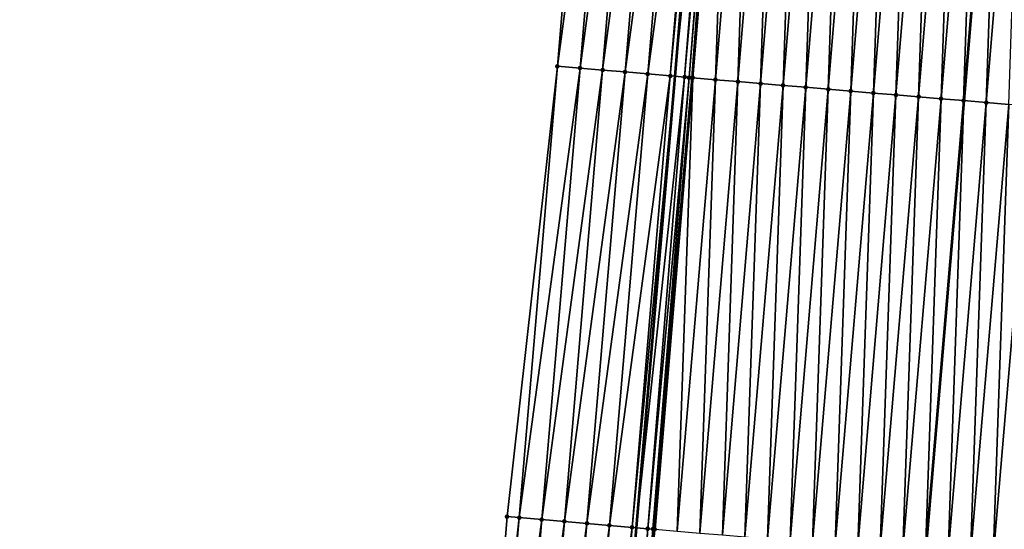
# Model space of a CAD drawing. Header units: feet. Extents: x 2017424 to 2024169, y 808042 to 818730.
# Tile 70 of 256: x 2023544 to 2023587, y 810325 to 810347. Entities that reach past the tile are written whole.
import ezdxf

# ---------------------------------------------------------------- set-up
doc = ezdxf.new("R2010")
doc.units = ezdxf.units.FT
doc.header["$MEASUREMENT"] = 0
for name, color, linetype, lineweight in [('EP_Travel Lane', 172, 'Continuous', 53), ('NB-Road Shots', 141, 'Continuous', 100), ('NB-Road X-Section', 40, 'Continuous', 13), ('STRIPING', 60, 'Continuous', 53)]:
    doc.layers.add(name, color=color, linetype=linetype, lineweight=lineweight)
doc.layers.add('I-77-MM15-17_NB-Surface-BORDER', color=7, linetype='Continuous')
doc.layers.add('I-77-MM15-17_NB-Surface-TIN', color=7, linetype='Continuous')

msp = doc.modelspace()

# ---------------------------------------------------------------- linework, layer by layer
at = {"layer": 'EP_Travel Lane'}
msp.add_polyline3d([(2023581.06671062, 810444.5273611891, 291.1678384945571), (2023579.436809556, 810424.6043504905, 290.5212061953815), (2023577.806982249, 810404.6822413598, 289.8479571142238), (2023576.177105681, 810384.7595300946, 289.1924860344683), (2023574.547227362, 810364.8367974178, 288.5376432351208), (2023572.872096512, 810344.9611995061, 287.8913578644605), (2023571.169012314, 810325.0437475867, 287.2621595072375), (2023569.46597139, 810305.1268017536, 286.6159614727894), (2023567.762802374, 810285.2083578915, 286.0200664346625), (2023566.059648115, 810265.2900866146, 285.4183806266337), (2023564.356515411, 810245.3720674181, 284.8082272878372), (2023562.653412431, 810225.4543958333, 284.186400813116), (2023560.950358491, 810205.5372977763, 283.5453101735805), (2023559.247258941, 810185.6196663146, 282.9221386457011), (2023557.544109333, 810165.7014494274, 282.3186261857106), (2023555.873451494, 810145.9251064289, 281.7288344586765), (2023554.191186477, 810125.8545362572, 281.1296694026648), (2023552.175296, 810101.9491871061, 280.4409279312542), (2023550.831375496, 810086.0123645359, 279.9788141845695), (2023549.151482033, 810066.0914212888, 279.3979087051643)], dxfattribs=at)
at = {"layer": 'I-77-MM15-17_NB-Surface-BORDER', "color": 3, "linetype": 'Continuous', "lineweight": -3}
msp.add_polyline3d([(2023543.951727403, 810066.5337275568, 279.2520511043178), (2023545.631617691, 810086.4546399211, 279.8341445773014), (2023546.975554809, 810102.3916649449, 280.2884776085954), (2023548.991479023, 810126.2974223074, 280.9615308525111), (2023550.764916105, 810146.41226271, 281.5677458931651), (2023552.477487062, 810166.1353513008, 282.1548863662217), (2023554.790971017, 810186.0013890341, 282.775140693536), (2023557.352897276, 810205.8456430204, 283.4203382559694), (2023558.765936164, 810225.7886075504, 284.0177245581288), (2023559.620476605, 810245.7801734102, 284.571320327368), (2023560.764516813, 810265.7468765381, 285.1366117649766), (2023562.286302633, 810285.6804407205, 285.7404153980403), (2023563.855847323, 810305.6096092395, 286.355958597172), (2023565.47283852, 810325.5338805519, 287.0008346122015), (2023567.695008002, 810345.4064549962, 287.6609223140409), (2023569.357455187, 810365.2686331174, 288.3077582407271), (2023570.390027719, 810385.2405036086, 288.9526721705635), (2023572.341732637, 810405.1362412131, 289.628108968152), (2023574.296569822, 810425.0306003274, 290.3364721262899), (2023575.996343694, 810444.9469170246, 291.0120150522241)], dxfattribs=at)
at = {"layer": 'I-77-MM15-17_NB-Surface-TIN', "color": 128, "linetype": 'Continuous', "lineweight": -3}
for points in [[(2023567.695008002, 810345.4064549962, 287.6609223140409), (2023570.354034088, 810365.1859771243, 288.3440308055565), (2023569.357455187, 810365.2686331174, 288.3077582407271)], [(2023568.691349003, 810345.3209807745, 287.6980659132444), (2023570.354034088, 810365.1859771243, 288.3440308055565), (2023567.695008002, 810345.4064549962, 287.6609223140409)], [(2023568.691349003, 810345.3209807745, 287.6980659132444), (2023571.350583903, 810365.1029651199, 288.3908169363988), (2023570.354034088, 810365.1859771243, 288.3440308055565)], [(2023569.687668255, 810345.2352496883, 287.7438346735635), (2023571.350583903, 810365.1029651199, 288.3908169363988), (2023568.691349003, 810345.3209807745, 287.6980659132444)], [(2023569.687668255, 810345.2352496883, 287.7438346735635), (2023572.347142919, 810365.0200657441, 288.4342769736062), (2023571.350583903, 810365.1029651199, 288.3908169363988)], [(2023569.687668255, 810345.2352496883, 287.7438346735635), (2023570.683987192, 810345.1495148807, 287.789728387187), (2023572.347142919, 810365.0200657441, 288.4342769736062)], [(2023570.683987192, 810345.1495148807, 287.789728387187), (2023573.343723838, 810364.9374344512, 288.4698200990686), (2023572.347142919, 810365.0200657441, 288.4342769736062)], [(2023570.683987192, 810345.1495148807, 287.789728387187), (2023571.6803354, 810345.0641257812, 287.8240137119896), (2023573.343723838, 810364.9374344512, 288.4698200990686)], [(2023571.6803354, 810345.0641257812, 287.8240137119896), (2023574.340240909, 810364.8540216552, 288.5284422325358), (2023573.343723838, 810364.9374344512, 288.4698200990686)], [(2023571.6803354, 810345.0641257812, 287.8240137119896), (2023572.676622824, 810344.9780187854, 287.8824049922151), (2023574.340240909, 810364.8540216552, 288.5284422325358)], [(2023572.676622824, 810344.9780187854, 287.8824049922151), (2023574.547227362, 810364.8367974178, 288.5376432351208), (2023574.340240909, 810364.8540216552, 288.5284422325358)], [(2023572.676622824, 810344.9780187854, 287.8824049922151), (2023572.872096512, 810344.9611995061, 287.8913578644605), (2023574.547227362, 810364.8367974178, 288.5376432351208)], [(2023574.914847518, 810364.806206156, 288.5539847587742), (2023574.547227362, 810364.8367974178, 288.5376432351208), (2023572.872096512, 810344.9611995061, 287.8913578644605)], [(2023573.306092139, 810344.923856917, 287.9112352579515), (2023574.914847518, 810364.806206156, 288.5539847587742), (2023572.872096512, 810344.9611995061, 287.8913578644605)], [(2023573.306092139, 810344.923856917, 287.9112352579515), (2023575.07421375, 810364.7930933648, 288.5567048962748), (2023574.914847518, 810364.806206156, 288.5539847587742)], [(2023573.306092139, 810344.923856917, 287.9112352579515), (2023573.510587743, 810344.9064144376, 287.9154977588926), (2023575.07421375, 810364.7930933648, 288.5567048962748)], [(2023573.510587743, 810344.9064144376, 287.9154977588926), (2023575.11787864, 810364.789536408, 288.5563991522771), (2023575.07421375, 810364.7930933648, 288.5567048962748)], [(2023573.510587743, 810344.9064144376, 287.9154977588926), (2023573.634432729, 810344.8959569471, 287.9145490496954), (2023575.11787864, 810364.789536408, 288.5563991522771)], [(2023573.634432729, 810344.8959569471, 287.9145490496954), (2023575.336857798, 810364.7718306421, 288.5509832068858), (2023575.11787864, 810364.789536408, 288.5563991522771)], [(2023573.634432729, 810344.8959569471, 287.9145490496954), (2023573.672978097, 810344.8927131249, 287.913888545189), (2023575.336857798, 810364.7718306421, 288.5509832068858)], [(2023573.672978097, 810344.8927131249, 287.913888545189), (2023574.669462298, 810344.8089301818, 287.8942413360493), (2023575.336857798, 810364.7718306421, 288.5509832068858)], [(2023574.669462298, 810344.8089301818, 287.8942413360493), (2023576.333587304, 810364.6910180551, 288.5328171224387), (2023575.336857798, 810364.7718306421, 288.5509832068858)], [(2023574.669462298, 810344.8089301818, 287.8942413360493), (2023575.665942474, 810344.7250997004, 287.87619039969), (2023576.333587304, 810364.6910180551, 288.5328171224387)], [(2023575.665942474, 810344.7250997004, 287.87619039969), (2023577.330306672, 810364.61008139, 288.5183152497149), (2023576.333587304, 810364.6910180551, 288.5328171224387)], [(2023575.665942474, 810344.7250997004, 287.87619039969), (2023576.66239749, 810344.6409720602, 287.8681176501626), (2023577.330306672, 810364.61008139, 288.5183152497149)], [(2023576.66239749, 810344.6409720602, 287.8681176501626), (2023578.327019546, 810364.5290652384, 288.5061607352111), (2023577.330306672, 810364.61008139, 288.5183152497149)], [(2023576.66239749, 810344.6409720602, 287.8681176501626), (2023577.658861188, 810344.5569469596, 287.8566017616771), (2023578.327019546, 810364.5290652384, 288.5061607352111)], [(2023577.658861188, 810344.5569469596, 287.8566017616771), (2023579.323730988, 810364.4480315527, 288.4945240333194), (2023578.327019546, 810364.5290652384, 288.5061607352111)], [(2023577.658861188, 810344.5569469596, 287.8566017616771), (2023578.655336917, 810344.4730639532, 287.8403145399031), (2023579.323730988, 810364.4480315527, 288.4945240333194)], [(2023578.655336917, 810344.4730639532, 287.8403145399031), (2023580.320447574, 810364.3670608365, 288.4810277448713), (2023579.323730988, 810364.4480315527, 288.4945240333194)], [(2023578.655336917, 810344.4730639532, 287.8403145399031), (2023579.651810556, 810344.38915627, 287.8248559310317), (2023580.320447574, 810364.3670608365, 288.4810277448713)], [(2023579.651810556, 810344.38915627, 287.8248559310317), (2023581.317163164, 810364.2860779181, 288.4678918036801), (2023580.320447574, 810364.3670608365, 288.4810277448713)], [(2023579.651810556, 810344.38915627, 287.8248559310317), (2023580.648290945, 810344.3053282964, 287.8067207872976), (2023581.317163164, 810364.2860779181, 288.4678918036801)], [(2023580.648290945, 810344.3053282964, 287.8067207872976), (2023582.313904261, 810364.2054072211, 288.4455354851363), (2023581.317163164, 810364.2860779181, 288.4678918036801)], [(2023580.648290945, 810344.3053282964, 287.8067207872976), (2023581.644777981, 810344.2215788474, 287.7859488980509), (2023582.313904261, 810364.2054072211, 288.4455354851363)], [(2023581.644777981, 810344.2215788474, 287.7859488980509), (2023583.310639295, 810364.1246623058, 288.4253709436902), (2023582.313904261, 810364.2054072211, 288.4455354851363)], [(2023581.644777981, 810344.2215788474, 287.7859488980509), (2023582.641257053, 810344.1377353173, 287.7683361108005), (2023583.310639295, 810364.1246623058, 288.4253709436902)], [(2023582.641257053, 810344.1377353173, 287.7683361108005), (2023584.307363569, 810364.0437856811, 288.4090959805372), (2023583.310639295, 810364.1246623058, 288.4253709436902)], [(2023582.641257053, 810344.1377353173, 287.7683361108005), (2023583.637728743, 810344.0538046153, 287.7536504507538), (2023584.307363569, 810364.0437856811, 288.4090959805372)], [(2023583.637728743, 810344.0538046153, 287.7536504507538), (2023585.304082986, 810363.9628496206, 288.3945762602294), (2023584.307363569, 810364.0437856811, 288.4090959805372)], [(2023583.637728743, 810344.0538046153, 287.7536504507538), (2023584.634206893, 810343.9699501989, 287.7364032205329), (2023585.304082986, 810363.9628496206, 288.3945762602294)], [(2023584.634206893, 810343.9699501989, 287.7364032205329), (2023586.300818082, 810363.8821054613, 288.3743893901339), (2023585.304082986, 810363.9628496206, 288.3945762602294)], [(2023584.634206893, 810343.9699501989, 287.7364032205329), (2023585.630731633, 810343.8866460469, 287.7006788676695), (2023586.300818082, 810363.8821054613, 288.3743893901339)], [(2023585.630731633, 810343.8866460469, 287.7006788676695), (2023587.297577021, 810363.8016531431, 288.3455839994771), (2023586.300818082, 810363.8821054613, 288.3743893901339)], [(2023585.630731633, 810343.8866460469, 287.7006788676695), (2023585.63869661, 810343.885979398, 287.7004206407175), (2023587.297577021, 810363.8016531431, 288.3455839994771)], [(2023587.297577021, 810363.8016531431, 288.3455839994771), (2023585.63869661, 810343.885979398, 287.7004206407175), (2023587.305553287, 810363.801007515, 288.3454072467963)], [(2023586.627247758, 810343.8032401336, 287.6683715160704), (2023587.305553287, 810363.801007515, 288.3454072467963), (2023585.63869661, 810343.885979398, 287.7004206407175)], [(2023586.627247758, 810343.8032401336, 287.6683715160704), (2023588.294317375, 810363.7209733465, 288.3234964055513), (2023587.305553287, 810363.801007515, 288.3454072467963)], [(2023586.627247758, 810343.8032401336, 287.6683715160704), (2023587.623755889, 810343.7197398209, 287.6392339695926), (2023588.294317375, 810363.7209733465, 288.3234964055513)], [(2023566.00850433, 810325.4878898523, 287.0220355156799), (2023567.695008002, 810345.4064549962, 287.6609223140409), (2023565.47283852, 810325.5338805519, 287.0008346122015)], [(2023566.00850433, 810325.4878898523, 287.0220355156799), (2023568.691349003, 810345.3209807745, 287.6980659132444), (2023567.695008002, 810345.4064549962, 287.6609223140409)], [(2023567.004843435, 810325.4023932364, 287.0599307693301), (2023568.691349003, 810345.3209807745, 287.6980659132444), (2023566.00850433, 810325.4878898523, 287.0220355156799)], [(2023567.004843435, 810325.4023932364, 287.0599307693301), (2023569.687668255, 810345.2352496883, 287.7438346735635), (2023568.691349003, 810345.3209807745, 287.6980659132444)], [(2023567.004843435, 810325.4023932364, 287.0599307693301), (2023568.001165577, 810325.3166962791, 287.1045532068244), (2023569.687668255, 810345.2352496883, 287.7438346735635)], [(2023568.001165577, 810325.3166962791, 287.1045532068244), (2023570.683987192, 810345.1495148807, 287.789728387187), (2023569.687668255, 810345.2352496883, 287.7438346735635)], [(2023568.001165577, 810325.3166962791, 287.1045532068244), (2023568.99747216, 810325.2308155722, 287.1553457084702), (2023570.683987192, 810345.1495148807, 287.789728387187)], [(2023568.99747216, 810325.2308155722, 287.1553457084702), (2023571.6803354, 810345.0641257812, 287.8240137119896), (2023570.683987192, 810345.1495148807, 287.789728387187)], [(2023568.99747216, 810325.2308155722, 287.1553457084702), (2023569.993821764, 810325.1454429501, 287.1890774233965), (2023571.6803354, 810345.0641257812, 287.8240137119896)], [(2023569.993821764, 810325.1454429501, 287.1890774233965), (2023572.676622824, 810344.9780187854, 287.8824049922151), (2023571.6803354, 810345.0641257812, 287.8240137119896)], [(2023569.993821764, 810325.1454429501, 287.1890774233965), (2023570.990093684, 810325.059152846, 287.2536169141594), (2023572.676622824, 810344.9780187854, 287.8824049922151)], [(2023570.990093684, 810325.059152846, 287.2536169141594), (2023572.872096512, 810344.9611995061, 287.8913578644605), (2023572.676622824, 810344.9780187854, 287.8824049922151)], [(2023570.990093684, 810325.059152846, 287.2536169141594), (2023571.169012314, 810325.0437475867, 287.2621595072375), (2023572.872096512, 810344.9611995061, 287.8913578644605)], [(2023573.306092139, 810344.923856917, 287.9112352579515), (2023572.872096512, 810344.9611995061, 287.8913578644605), (2023571.169012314, 810325.0437475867, 287.2621595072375)], [(2023571.683606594, 810324.9994399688, 287.2867291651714), (2023573.306092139, 810344.923856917, 287.9112352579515), (2023571.169012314, 810325.0437475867, 287.2621595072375)], [(2023571.683606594, 810324.9994399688, 287.2867291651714), (2023573.510587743, 810344.9064144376, 287.9154977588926), (2023573.306092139, 810344.923856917, 287.9112352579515)], [(2023571.683606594, 810324.9994399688, 287.2867291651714), (2023571.909075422, 810324.9802293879, 287.2907348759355), (2023573.510587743, 810344.9064144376, 287.9154977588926)], [(2023571.909075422, 810324.9802293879, 287.2907348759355), (2023573.634432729, 810344.8959569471, 287.9145490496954), (2023573.510587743, 810344.9064144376, 287.9154977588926)], [(2023571.909075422, 810324.9802293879, 287.2907348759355), (2023571.986436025, 810324.9736944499, 287.2902287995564), (2023573.634432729, 810344.8959569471, 287.9145490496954)], [(2023571.986436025, 810324.9736944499, 287.2902287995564), (2023573.672978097, 810344.8927131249, 287.913888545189), (2023573.634432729, 810344.8959569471, 287.9145490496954)], [(2023571.986436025, 810324.9736944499, 287.2902287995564), (2023572.008720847, 810324.9718157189, 287.2899579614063), (2023573.672978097, 810344.8927131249, 287.913888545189)], [(2023572.008720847, 810324.9718157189, 287.2899579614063), (2023572.982923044, 810324.8899447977, 287.2694634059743), (2023573.672978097, 810344.8927131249, 287.913888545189)], [(2023572.982923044, 810324.8899447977, 287.2694634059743), (2023574.669462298, 810344.8089301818, 287.8942413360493), (2023573.672978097, 810344.8927131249, 287.913888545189)], [(2023572.982923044, 810324.8899447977, 287.2694634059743), (2023573.979401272, 810324.8060912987, 287.2521850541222), (2023574.669462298, 810344.8089301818, 287.8942413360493)], [(2023573.979401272, 810324.8060912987, 287.2521850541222), (2023575.665942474, 810344.7250997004, 287.87619039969), (2023574.669462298, 810344.8089301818, 287.8942413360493)], [(2023573.979401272, 810324.8060912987, 287.2521850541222), (2023574.97586819, 810324.7221042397, 287.2393914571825), (2023575.665942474, 810344.7250997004, 287.87619039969)], [(2023574.97586819, 810324.7221042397, 287.2393914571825), (2023576.66239749, 810344.6409720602, 287.8681176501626), (2023575.665942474, 810344.7250997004, 287.87619039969)], [(2023574.97586819, 810324.7221042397, 287.2393914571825), (2023575.972330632, 810324.638064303, 287.2283734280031), (2023576.66239749, 810344.6409720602, 287.8681176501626)], [(2023575.972330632, 810324.638064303, 287.2283734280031), (2023577.658861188, 810344.5569469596, 287.8566017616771), (2023576.66239749, 810344.6409720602, 287.8681176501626)], [(2023575.972330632, 810324.638064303, 287.2283734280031), (2023576.968798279, 810324.5540858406, 287.2152911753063), (2023577.658861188, 810344.5569469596, 287.8566017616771)], [(2023576.968798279, 810324.5540858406, 287.2152911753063), (2023578.655336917, 810344.4730639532, 287.8403145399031), (2023577.658861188, 810344.5569469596, 287.8566017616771)], [(2023576.968798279, 810324.5540858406, 287.2152911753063), (2023577.965271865, 810324.4701775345, 287.1998531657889), (2023578.655336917, 810344.4730639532, 287.8403145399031)], [(2023577.965271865, 810324.4701775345, 287.1998531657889), (2023579.651810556, 810344.38915627, 287.8248559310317), (2023578.655336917, 810344.4730639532, 287.8403145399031)], [(2023577.965271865, 810324.4701775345, 287.1998531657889), (2023578.961758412, 810324.3864222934, 287.1792754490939), (2023579.651810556, 810344.38915627, 287.8248559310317)], [(2023578.961758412, 810324.3864222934, 287.1792754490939), (2023580.648290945, 810344.3053282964, 287.8067207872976), (2023579.651810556, 810344.38915627, 287.8248559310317)], [(2023578.961758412, 810324.3864222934, 287.1792754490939), (2023579.958247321, 810324.3026949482, 287.1577610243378), (2023580.648290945, 810344.3053282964, 287.8067207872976)], [(2023579.958247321, 810324.3026949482, 287.1577610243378), (2023581.644777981, 810344.2215788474, 287.7859488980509), (2023580.648290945, 810344.3053282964, 287.8067207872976)], [(2023579.958247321, 810324.3026949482, 287.1577610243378), (2023580.954731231, 810324.2189085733, 287.1382287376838), (2023581.644777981, 810344.2215788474, 287.7859488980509)], [(2023580.954731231, 810324.2189085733, 287.1382287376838), (2023582.641257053, 810344.1377353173, 287.7683361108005), (2023581.644777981, 810344.2215788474, 287.7859488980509)], [(2023580.954731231, 810324.2189085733, 287.1382287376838), (2023581.951206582, 810324.135021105, 287.122091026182), (2023582.641257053, 810344.1377353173, 287.7683361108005)], [(2023581.951206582, 810324.135021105, 287.122091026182), (2023583.637728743, 810344.0538046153, 287.7536504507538), (2023582.641257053, 810344.1377353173, 287.7683361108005)], [(2023581.951206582, 810324.135021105, 287.122091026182), (2023582.947685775, 810324.051179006, 287.1044298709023), (2023583.637728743, 810344.0538046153, 287.7536504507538)], [(2023582.947685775, 810324.051179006, 287.1044298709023), (2023584.634206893, 810343.9699501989, 287.7364032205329), (2023583.637728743, 810344.0538046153, 287.7536504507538)], [(2023582.947685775, 810324.051179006, 287.1044298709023), (2023583.944212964, 810323.9679037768, 287.0677340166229), (2023584.634206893, 810343.9699501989, 287.7364032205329)], [(2023583.944212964, 810323.9679037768, 287.0677340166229), (2023585.630731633, 810343.8866460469, 287.7006788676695), (2023584.634206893, 810343.9699501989, 287.7364032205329)], [(2023583.944212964, 810323.9679037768, 287.0677340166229), (2023583.952188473, 810323.9672352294, 287.0675093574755), (2023585.630731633, 810343.8866460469, 287.7006788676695)], [(2023585.630731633, 810343.8866460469, 287.7006788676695), (2023583.952188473, 810323.9672352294, 287.0675093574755), (2023585.63869661, 810343.885979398, 287.7004206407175)], [(2023584.940718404, 810323.884371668, 287.0396638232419), (2023585.63869661, 810343.885979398, 287.7004206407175), (2023583.952188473, 810323.9672352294, 287.0675093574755)], [(2023584.940718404, 810323.884371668, 287.0396638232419), (2023586.627247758, 810343.8032401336, 287.6683715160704), (2023585.63869661, 810343.885979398, 287.7004206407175)], [(2023584.940718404, 810323.884371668, 287.0396638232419), (2023585.937230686, 810323.8009203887, 287.0088794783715), (2023586.627247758, 810343.8032401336, 287.6683715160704)], [(2023585.937230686, 810323.8009203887, 287.0088794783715), (2023587.623755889, 810343.7197398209, 287.6392339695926), (2023586.627247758, 810343.8032401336, 287.6683715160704)], [(2023585.937230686, 810323.8009203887, 287.0088794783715), (2023586.93372522, 810323.717259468, 286.9851346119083), (2023587.623755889, 810343.7197398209, 287.6392339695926)], [(2023586.93372522, 810323.717259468, 286.9851346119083), (2023588.620254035, 810343.6361215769, 287.6140563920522), (2023587.623755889, 810343.7197398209, 287.6392339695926)], [(2023586.93372522, 810323.717259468, 286.9851346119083), (2023587.930205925, 810323.633435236, 286.9668735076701), (2023588.620254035, 810343.6361215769, 287.6140563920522)], [(2023563.855847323, 810305.6096092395, 286.355958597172), (2023566.00850433, 810325.4878898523, 287.0220355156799), (2023565.47283852, 810325.5338805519, 287.0008346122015)], [(2023564.32202172, 810305.5695734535, 286.3747897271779), (2023566.00850433, 810325.4878898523, 287.0220355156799), (2023563.855847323, 810305.6096092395, 286.355958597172)], [(2023564.32202172, 810305.5695734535, 286.3747897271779), (2023567.004843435, 810325.4023932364, 287.0599307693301), (2023566.00850433, 810325.4878898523, 287.0220355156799)], [(2023565.31835461, 810305.484003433, 286.4151498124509), (2023567.004843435, 810325.4023932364, 287.0599307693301), (2023564.32202172, 810305.5695734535, 286.3747897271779)], [(2023565.31835461, 810305.484003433, 286.4151498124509), (2023568.001165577, 810325.3166962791, 287.1045532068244), (2023567.004843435, 810325.4023932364, 287.0599307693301)], [(2023565.31835461, 810305.484003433, 286.4151498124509), (2023566.314673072, 810305.3982630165, 286.461231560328), (2023568.001165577, 810325.3166962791, 287.1045532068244)], [(2023566.314673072, 810305.3982630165, 286.461231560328), (2023568.99747216, 810325.2308155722, 287.1553457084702), (2023568.001165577, 810325.3166962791, 287.1045532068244)], [(2023566.314673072, 810305.3982630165, 286.461231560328), (2023567.310981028, 810305.3123985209, 286.5114797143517), (2023568.99747216, 810325.2308155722, 287.1553457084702)], [(2023567.310981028, 810305.3123985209, 286.5114797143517), (2023569.993821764, 810325.1454429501, 287.1890774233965), (2023568.99747216, 810325.2308155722, 287.1553457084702)], [(2023567.310981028, 810305.3123985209, 286.5114797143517), (2023568.307312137, 810305.226807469, 286.5525460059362), (2023569.993821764, 810325.1454429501, 287.1890774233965)], [(2023568.307312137, 810305.226807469, 286.5525460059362), (2023570.990093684, 810325.059152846, 287.2536169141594), (2023569.993821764, 810325.1454429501, 287.1890774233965)], [(2023568.307312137, 810305.226807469, 286.5525460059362), (2023569.303605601, 810305.1407718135, 286.6085414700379), (2023570.990093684, 810325.059152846, 287.2536169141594)], [(2023569.303605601, 810305.1407718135, 286.6085414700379), (2023571.169012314, 810325.0437475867, 287.2621595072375), (2023570.990093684, 810325.059152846, 287.2536169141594)], [(2023569.303605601, 810305.1407718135, 286.6085414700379), (2023569.46597139, 810305.1268017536, 286.6159614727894), (2023571.169012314, 810325.0437475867, 287.2621595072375)], [(2023569.853683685, 810305.0934427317, 286.6336796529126), (2023571.169012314, 810325.0437475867, 287.2621595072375), (2023569.46597139, 810305.1268017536, 286.6159614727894)], [(2023569.853683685, 810305.0934427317, 286.6336796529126), (2023571.683606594, 810324.9994399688, 287.2867291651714), (2023571.169012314, 810325.0437475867, 287.2621595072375)], [(2023569.853683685, 810305.0934427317, 286.6336796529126), (2023570.252241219, 810305.0595026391, 286.6401558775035), (2023571.683606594, 810324.9994399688, 287.2867291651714)], [(2023570.252241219, 810305.0595026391, 286.6401558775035), (2023571.909075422, 810324.9802293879, 287.2907348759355), (2023571.683606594, 810324.9994399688, 287.2867291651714)], [(2023570.252241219, 810305.0595026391, 286.6401558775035), (2023571.986436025, 810324.9736944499, 287.2902287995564), (2023571.909075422, 810324.9802293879, 287.2907348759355)], [(2023570.252241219, 810305.0595026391, 286.6401558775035), (2023570.299960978, 810305.055467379, 286.639983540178), (2023571.986436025, 810324.9736944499, 287.2902287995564)], [(2023570.299960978, 810305.055467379, 286.639983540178), (2023572.008720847, 810324.9718157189, 287.2899579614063), (2023571.986436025, 810324.9736944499, 287.2902287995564)]]:
    msp.add_3dface(points, dxfattribs=at)
at = {"layer": 'NB-Road Shots', "lineweight": 100}
for p in [(2023567.695008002, 810345.4064549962, 287.6609223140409), (2023568.691349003, 810345.3209807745, 287.6980659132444), (2023569.687668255, 810345.2352496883, 287.7438346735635), (2023570.683987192, 810345.1495148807, 287.789728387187), (2023571.6803354, 810345.0641257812, 287.8240137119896), (2023572.676622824, 810344.9780187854, 287.8824049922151), (2023573.306092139, 810344.923856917, 287.9112352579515), (2023573.510587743, 810344.9064144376, 287.9154977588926), (2023573.634432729, 810344.8959569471, 287.9145490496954), (2023573.672978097, 810344.8927131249, 287.913888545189), (2023574.669462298, 810344.8089301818, 287.8942413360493), (2023575.665942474, 810344.7250997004, 287.87619039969), (2023576.66239749, 810344.6409720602, 287.8681176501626), (2023577.658861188, 810344.5569469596, 287.8566017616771), (2023578.655336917, 810344.4730639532, 287.8403145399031), (2023579.651810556, 810344.38915627, 287.8248559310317), (2023580.648290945, 810344.3053282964, 287.8067207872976), (2023581.644777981, 810344.2215788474, 287.7859488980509), (2023582.641257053, 810344.1377353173, 287.7683361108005), (2023583.637728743, 810344.0538046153, 287.7536504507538), (2023584.634206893, 810343.9699501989, 287.7364032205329), (2023585.630731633, 810343.8866460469, 287.7006788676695), (2023586.627247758, 810343.8032401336, 287.6683715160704), (2023565.47283852, 810325.5338805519, 287.0008346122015), (2023566.00850433, 810325.4878898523, 287.0220355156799), (2023567.004843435, 810325.4023932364, 287.0599307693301), (2023568.001165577, 810325.3166962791, 287.1045532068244), (2023568.99747216, 810325.2308155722, 287.1553457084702), (2023569.993821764, 810325.1454429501, 287.1890774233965), (2023570.990093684, 810325.059152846, 287.2536169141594), (2023571.683606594, 810324.9994399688, 287.2867291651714), (2023571.909075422, 810324.9802293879, 287.2907348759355), (2023571.986436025, 810324.9736944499, 287.2902287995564)]:
    msp.add_point(p, dxfattribs=at)
at = {"layer": 'NB-Road X-Section', "extrusion": (0.08433039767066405, 0.995989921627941, 0.02987406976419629), "elevation": 977752.7199026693, "flags": 128}
msp.add_lwpolyline([(-1948035.723324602, -28935.40400832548), (-1948034.723324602, -28935.37655358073), (-1948033.723324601, -28935.34874940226), (-1948032.723324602, -28935.32503988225), (-1948031.723324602, -28935.30063130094), (-1948030.723324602, -28935.27449712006), (-1948029.723324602, -28935.25157969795), (-1948028.723324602, -28935.23268020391), (-1948027.723324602, -28935.20084499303), (-1948026.723324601, -28935.17261370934), (-1948025.723324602, -28935.14516101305), (-1948024.723324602, -28935.11969296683), (-1948023.723324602, -28935.09862661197), (-1948022.723324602, -28935.07715367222), (-1948021.723324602, -28935.05482136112), (-1948020.723324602, -28935.03394530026), (-1948019.723324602, -28935.01875830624), (-1948018.723324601, -28935.00381713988), (-1948017.723324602, -28934.98502726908), (-1948016.723324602, -28934.9570742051), (-1948015.723324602, -28934.93402952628), (-1948014.723324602, -28934.9237728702), (-1948013.723324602, -28934.91188794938), (-1948012.723324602, -28934.89589944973), (-1948011.723324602, -28934.86666244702), (-1948010.723324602, -28934.83451348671), (-1948009.723324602, -28934.80584644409), (-1948008.723324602, -28934.7808075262), (-1948007.723324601, -28934.77005164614), (-1948006.723324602, -28934.75334778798), (-1948005.723324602, -28934.72815896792), (-1948004.723324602, -28934.69900841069), (-1948003.723324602, -28934.66668663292), (-1948002.723324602, -28934.63094632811), (-1948001.723324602, -28934.6136913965), (-1948000.723324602, -28934.59899917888), (-1947999.723324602, -28934.58137852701), (-1947998.723324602, -28934.56059736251), (-1947997.723324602, -28934.54245412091), (-1947996.723324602, -28934.52698860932), (-1947995.723324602, -28934.51069411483), (-1947994.723324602, -28934.49917308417), (-1947993.723324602, -28934.49109672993), (-1947992.723324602, -28934.4730377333), (-1947991.723324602, -28934.45338175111), (-1947991.684642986, -28934.45272095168), (-1947991.560357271, -28934.45177181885), (-1947991.355119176, -28934.45603622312), (-1947990.723324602, -28934.4848793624), (-1947989.723324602, -28934.54329671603), (-1947988.723324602, -28934.57759735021), (-1947987.723324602, -28934.62351155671), (-1947986.723324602, -28934.6693007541), (-1947985.723324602, -28934.706460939)], dxfattribs=at)
at = {"layer": 'NB-Road X-Section', "extrusion": (0.08433040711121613, 0.9959899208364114, 0.0298740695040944), "elevation": 977732.7383649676, "flags": 128}
msp.add_lwpolyline([(-1948035.714053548, -28935.48121564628), (-1948034.714053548, -28935.44838964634), (-1948033.714053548, -28935.41924849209), (-1948032.714053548, -28935.39124653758), (-1948031.714053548, -28935.36403042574), (-1948030.714053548, -28935.33040710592), (-1948029.714053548, -28935.30109396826), (-1948028.714053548, -28935.27158070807), (-1948027.714053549, -28935.24168523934), (-1948026.714053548, -28935.20992343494), (-1948025.714053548, -28935.18117032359), (-1948024.714053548, -28935.15860299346), (-1948023.714053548, -28935.13637402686), (-1948022.714053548, -28935.11238308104), (-1948021.714053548, -28935.09116159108), (-1948020.714053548, -28935.07307164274), (-1948019.714053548, -28935.05957926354), (-1948018.714053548, -28935.04486076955), (-1948017.714053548, -28935.02511238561), (-1948016.714053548, -28934.99965916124), (-1948015.714053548, -28934.97364520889), (-1948014.714053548, -28934.96092029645), (-1948013.714053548, -28934.94924451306), (-1948012.714053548, -28934.92662443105), (-1948011.714053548, -28934.90115352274), (-1948010.714053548, -28934.87135881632), (-1948009.714053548, -28934.84101663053), (-1948008.714053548, -28934.81989268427), (-1948007.714053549, -28934.80336861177), (-1948006.714053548, -28934.78509935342), (-1948005.714053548, -28934.76134388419), (-1948004.714053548, -28934.73054579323), (-1948003.714053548, -28934.70246306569), (-1948002.714053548, -28934.66575082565), (-1948001.714053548, -28934.64808178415), (-1948000.714053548, -28934.6319368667), (-1947999.714053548, -28934.61239585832), (-1947998.714053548, -28934.59087182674), (-1947997.714053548, -28934.5702849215), (-1947996.714053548, -28934.55484001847), (-1947995.714053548, -28934.54175192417), (-1947994.714053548, -28934.53072897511), (-1947993.714053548, -28934.51792966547), (-1947992.714053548, -28934.50064359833), (-1947991.736417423, -28934.48013989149), (-1947991.714053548, -28934.47986893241), (-1947991.636417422, -28934.47936263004), (-1947991.410131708, -28934.48337012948), (-1947990.714053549, -28934.51649716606), (-1947989.714053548, -28934.58106547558), (-1947988.714053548, -28934.61481225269), (-1947987.714053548, -28934.66562743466), (-1947986.714053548, -28934.71026979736), (-1947985.714053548, -28934.74818197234), (-1947985.176417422, -28934.76939234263)], dxfattribs=at)
at = {"layer": 'STRIPING'}
msp.add_polyline3d([(2023593.816375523, 810443.493793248, 290.9311740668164), (2023592.188699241, 810423.5709551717, 290.2741491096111), (2023590.561013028, 810403.6479955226, 289.6207154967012), (2023588.933281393, 810383.72447992, 288.9836994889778), (2023587.305553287, 810363.801007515, 288.3454072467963), (2023585.63869661, 810343.885979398, 287.7004206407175), (2023583.952188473, 810323.9672352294, 287.0675093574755), (2023582.265643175, 810304.0480521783, 286.4493344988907), (2023580.579015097, 810284.1278914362, 285.8639888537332), (2023578.892351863, 810264.2073154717, 285.2925864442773), (2023577.205757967, 810244.2875584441, 284.6936849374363), (2023575.519183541, 810224.3680313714, 284.0870618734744), (2023573.832582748, 810204.4481928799, 283.4908952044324), (2023572.145934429, 810184.5277930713, 282.9135777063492), (2023570.459245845, 810164.606917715, 282.3522284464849), (2023568.692448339, 810144.7117637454, 281.8097005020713), (2023566.935106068, 810124.7762533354, 281.2676057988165), (2023564.919123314, 810100.8698099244, 280.6209293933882), (2023563.575138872, 810084.9322291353, 280.1879611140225), (2023561.895126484, 810065.0098756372, 279.6612624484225)], dxfattribs=at)

doc.saveas('drawing.dxf')
